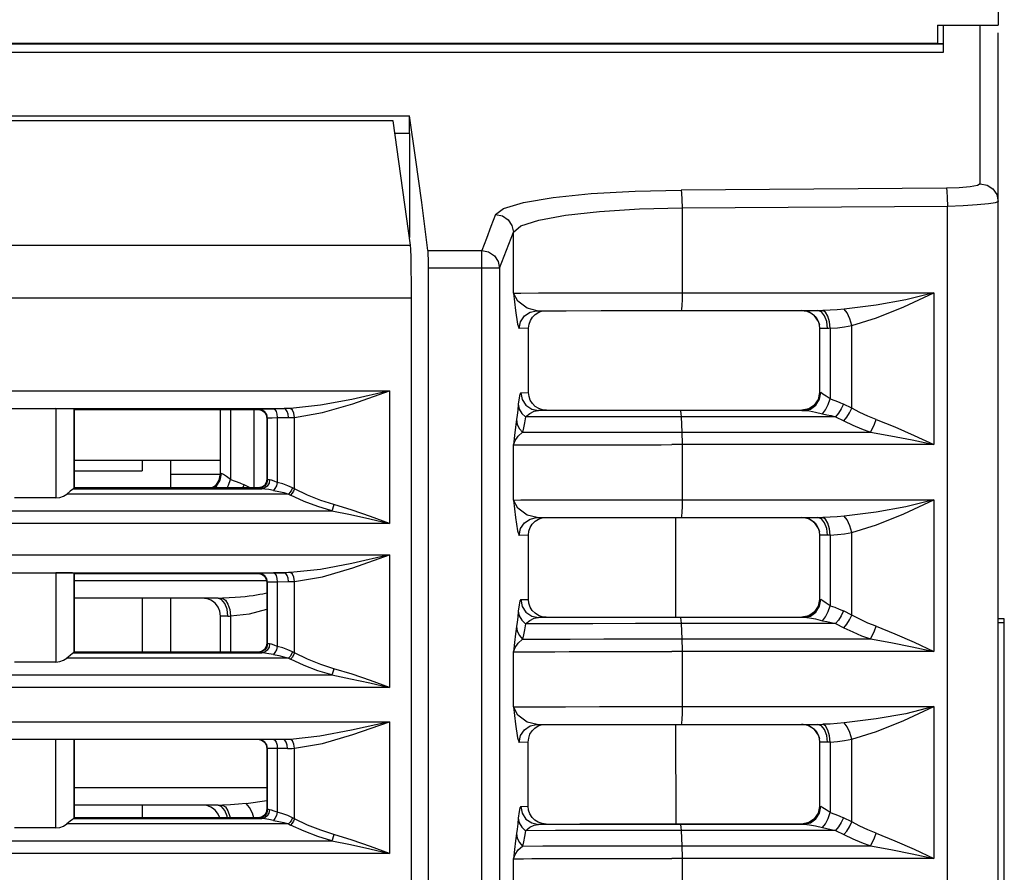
# Model space of a CAD drawing. Extents: x 0 to 420, y 0 to 297.
# Tile 12 of 34: x 224 to 233, y 69 to 77. Entities that reach past the tile are written whole.
import ezdxf

# ---------------------------------------------------------------- set-up
doc = ezdxf.new("R2010")
doc.units = 0
doc.header["$LTSCALE"] = 23.1
doc.layers.get('0').update_dxf_attribs({"linetype": 'CONTINUOUS'})

msp = doc.modelspace()

# ---------------------------------------------------------------- linework, layer by layer
at = {"color": 7, "linetype": 'CONTINUOUS'}
for p, q in [((233.1377, 84.3185), (233.1377, 77.2929)), ((232.5427, 77.2929), (233.1377, 77.2929)), ((232.5427, 77.2929), (232.5427, 77.1127)), ((232.6002, 77.2929), (232.5992, 77.1753)), ((232.9627, 75.7386), (232.9627, 77.2929)), ((233.1377, 35.9945), (233.1377, 77.2195)), ((208.4627, 77.1106), (232.5986, 77.1106)), ((232.5427, 77.1127), (208.5327, 77.1127)), ((232.5427, 77.1146), (232.5987, 77.1146)), ((232.5992, 77.1753), (232.598, 77.0273)), ((232.5983, 77.0273), (208.4627, 77.0273)), ((207.8646, 76.4059), (227.36, 76.4059)), ((227.2026, 76.3547), (223.3057, 76.3547)), ((227.373, 75.1368), (227.2026, 76.3547)), ((227.3627, 76.2316), (227.2198, 76.2316)), ((227.3627, 76.2316), (227.3627, 75.2103)), ((232.631, 75.6936), (230.0277, 75.676)), ((230.0369, 75.5021), (232.6403, 75.5197)), ((230.0369, 75.5021), (230.0369, 74.6681)), ((232.6402, 60.9134), (232.6403, 75.5197)), ((228.3809, 74.6647), (228.3809, 75.2622)), ((189.9024, 75.1368), (227.373, 75.1368)), ((227.5415, 75.0822), (228.0716, 75.0823)), ((228.0716, 74.9086), (228.0716, 75.0823)), ((228.1365, 74.9086), (227.5442, 74.9086)), ((227.5442, 74.9086), (227.5442, 65.3533)), ((228.0716, 65.3645), (228.0716, 74.9086)), ((228.2464, 74.9089), (228.2464, 65.2834)), ((227.381, 74.6148), (189.8944, 74.6148)), ((227.381, 65.1043), (227.381, 74.6148)), ((230.0369, 74.6681), (232.5087, 74.6683)), ((232.5087, 74.6683), (232.5087, 73.1784)), ((228.6068, 74.4918), (228.6135, 74.492)), ((230.0277, 74.4934), (231.3748, 74.4936)), ((231.2797, 74.4808), (231.2127, 74.4941)), ((231.3364, 74.4429), (231.2797, 74.4808)), ((231.3744, 74.3861), (231.3364, 74.4429)), ((231.3428, 74.4362), (231.3606, 74.4127)), ((231.3606, 74.4127), (231.3728, 74.3899)), ((231.4033, 74.4804), (231.3659, 74.4936)), ((231.4445, 74.4778), (231.4187, 74.4943)), ((228.5306, 74.3205), (228.4388, 74.317)), ((228.53, 73.6905), (228.5306, 74.3205)), ((231.3728, 74.3899), (231.384, 74.3552)), ((231.384, 74.3552), (231.3744, 74.3861)), ((231.3877, 74.3191), (231.384, 74.3552)), ((231.3877, 73.6892), (231.3877, 74.3191)), ((231.4642, 74.3189), (231.4567, 74.3857)), ((231.4911, 74.3204), (231.4911, 73.6282)), ((231.7012, 73.5357), (231.7012, 74.347)), ((211.3925, 73.706), (227.1668, 73.706)), ((227.1668, 73.706), (227.1668, 72.4055)), ((228.4535, 73.6875), (228.53, 73.6905)), ((231.3877, 73.6892), (231.3986, 73.689)), ((231.7012, 73.5357), (231.6208, 73.5759)), ((212.3962, 73.5313), (226.1307, 73.5313)), ((223.8906, 73.5313), (226.134, 73.5313)), ((223.8906, 73.5313), (223.8916, 72.6555)), ((224.0665, 73.5286), (224.0665, 72.7463)), ((224.0665, 73.5286), (224.0727, 73.5232)), ((224.0727, 73.5232), (225.8752, 73.5232)), ((224.0727, 72.7532), (224.0727, 73.5232)), ((225.5077, 72.8961), (225.5077, 73.5261)), ((225.6044, 73.527), (225.6044, 72.837)), ((225.8382, 72.7532), (225.8382, 73.5313)), ((225.8752, 73.5232), (225.8795, 73.5269)), ((225.9627, 73.4357), (225.967, 73.4394)), ((225.967, 72.8359), (225.967, 73.4394)), ((226.134, 73.5313), (226.0254, 73.5305)), ((226.0642, 73.4432), (226.1729, 73.444)), ((226.0642, 73.4432), (226.0642, 72.808)), ((226.2342, 72.7448), (226.2342, 73.4462)), ((228.6283, 73.5125), (228.7056, 73.5155)), ((228.7056, 73.5155), (231.2127, 73.5157)), ((231.2344, 73.5139), (230.0186, 73.5138)), ((231.5427, 73.4521), (230.0264, 73.452)), ((230.0264, 73.452), (230.0342, 73.3019)), ((231.2802, 73.5293), (231.2127, 73.5157)), ((231.2127, 73.5142), (231.2797, 73.5275)), ((231.2127, 73.5142), (231.2127, 73.5157)), ((231.5427, 73.4521), (231.6232, 73.4119)), ((225.9627, 73.4357), (225.9627, 72.8407)), ((230.0342, 73.3019), (231.887, 73.3021)), ((228.3809, 72.6348), (228.3809, 73.1748)), ((228.4239, 73.1754), (228.4819, 73.1758)), ((228.4819, 73.1758), (228.5626, 73.1761)), ((228.5626, 73.1761), (228.6648, 73.1765)), ((228.6648, 73.1765), (228.7871, 73.1768)), ((228.7871, 73.1768), (228.9278, 73.1771)), ((228.9278, 73.1771), (229.0851, 73.1774)), ((229.0851, 73.1774), (229.3471, 73.1777)), ((229.3471, 73.1777), (229.5357, 73.1779)), ((232.5087, 73.1784), (229.9346, 73.1781)), ((230.0369, 73.1781), (230.0369, 72.6381)), ((224.0727, 73.0255), (225.5077, 73.0255)), ((224.7377, 73.0255), (224.7377, 72.9213)), ((225.0177, 73.0255), (225.0177, 72.7532)), ((224.0727, 72.9213), (224.7377, 72.9213)), ((225.0177, 72.8876), (225.5058, 72.8876)), ((225.5077, 72.8961), (225.5164, 72.896)), ((225.7261, 72.7532), (225.7402, 72.7829)), ((225.7994, 72.7532), (225.7402, 72.7829)), ((225.967, 72.8359), (225.9627, 72.8407)), ((226.1755, 72.6935), (223.9995, 72.6935)), ((224.0658, 72.746), (224.0665, 72.7463)), ((224.0658, 72.746), (225.9122, 72.746)), ((224.0665, 72.7463), (224.0727, 72.7532)), ((225.8752, 72.7532), (224.0727, 72.7532)), ((225.8795, 72.7484), (225.8752, 72.7532)), ((226.1755, 72.6935), (226.1954, 72.6834)), ((226.2342, 72.7448), (226.2143, 72.7548)), ((223.8916, 72.6555), (223.4838, 72.6555)), ((230.0369, 72.6381), (232.5087, 72.6383)), ((232.5087, 72.6383), (232.5087, 71.1484)), ((211.9629, 72.5282), (226.5979, 72.5282)), ((227.1668, 72.4055), (211.3925, 72.4055)), ((228.6068, 72.4618), (228.6135, 72.462)), ((229.9718, 72.4634), (229.9727, 71.4855)), ((230.0277, 72.4634), (231.3748, 72.4636)), ((231.2797, 72.4508), (231.2127, 72.4642)), ((231.3364, 72.4129), (231.2797, 72.4508)), ((231.3744, 72.3561), (231.3364, 72.4129)), ((231.3428, 72.4062), (231.3606, 72.3827)), ((231.3606, 72.3827), (231.3728, 72.3599)), ((231.4033, 72.4504), (231.3659, 72.4636)), ((231.4445, 72.4478), (231.4187, 72.4643)), ((228.5287, 72.2904), (228.4388, 72.287)), ((228.5281, 71.6604), (228.5287, 72.2904)), ((231.3728, 72.3599), (231.384, 72.3252)), ((231.384, 72.3252), (231.3744, 72.3561)), ((231.3877, 72.2892), (231.384, 72.3252)), ((231.3877, 71.6592), (231.3877, 72.2892)), ((231.4642, 72.2889), (231.4567, 72.3557)), ((231.4911, 72.2904), (231.4911, 71.5982)), ((231.7012, 71.5057), (231.7012, 72.317)), ((211.3925, 72.096), (227.1668, 72.096)), ((227.1668, 72.096), (227.1668, 70.7955)), ((212.3962, 71.9213), (226.1307, 71.9213)), ((223.8906, 71.9213), (226.134, 71.9213)), ((223.8906, 71.9213), (223.8916, 71.0455)), ((224.0665, 71.9186), (224.0665, 71.1363)), ((224.0665, 71.9186), (224.0727, 71.9132)), ((224.0727, 71.9132), (225.8752, 71.9132)), ((224.0727, 71.1432), (224.0727, 71.9132)), ((225.8752, 71.9132), (225.8795, 71.9169)), ((226.134, 71.9213), (226.0254, 71.9205)), ((224.0727, 71.8452), (225.9627, 71.8452)), ((225.9627, 71.8257), (225.967, 71.8294)), ((225.9627, 71.8257), (225.9627, 71.2307)), ((225.967, 71.2259), (225.967, 71.8294)), ((226.0642, 71.8332), (226.1729, 71.834)), ((226.0642, 71.8332), (226.0642, 71.198)), ((226.2342, 71.1348), (226.2342, 71.8362)), ((225.4849, 71.6705), (224.0727, 71.6705)), ((224.7377, 71.6705), (224.7377, 71.1432)), ((225.0177, 71.6705), (225.0177, 71.1432)), ((225.5163, 71.6573), (225.4772, 71.6705)), ((225.4848, 71.6705), (225.5004, 71.6707)), ((225.5004, 71.6707), (225.5262, 71.6711)), ((225.5497, 71.6194), (225.5163, 71.6573)), ((225.5262, 71.6711), (225.5545, 71.6535)), ((225.5721, 71.5626), (225.5497, 71.6194)), ((228.4535, 71.6575), (228.5281, 71.6604)), ((231.3877, 71.6592), (231.3986, 71.659)), ((225.5077, 71.4961), (225.5005, 71.5459)), ((225.5798, 71.4958), (225.5721, 71.5626)), ((225.5977, 71.5592), (225.6044, 71.497)), ((231.7012, 71.5057), (231.6208, 71.546)), ((225.5077, 71.1432), (225.5077, 71.4961)), ((225.6044, 71.497), (225.6044, 71.1432)), ((228.6283, 71.4825), (228.7037, 71.4854)), ((228.7037, 71.4854), (231.2127, 71.4857)), ((231.2344, 71.4839), (230.0186, 71.4838)), ((231.5427, 71.4221), (230.0264, 71.422)), ((230.0264, 71.422), (230.0342, 71.2719)), ((231.2802, 71.4992), (231.2127, 71.4857)), ((231.2127, 71.4842), (231.2797, 71.4975)), ((231.2127, 71.4842), (231.2127, 71.4857)), ((231.5427, 71.4221), (231.6232, 71.3819)), ((233.199, 71.4697), (233.1377, 71.4697)), ((233.199, 71.4282), (233.1377, 71.4282)), ((233.199, 64.9532), (233.199, 71.4697)), ((225.967, 71.2259), (225.9627, 71.2307)), ((230.0342, 71.2719), (231.887, 71.2721)), ((224.0658, 71.136), (224.0665, 71.1363)), ((224.0658, 71.136), (225.9122, 71.136)), ((224.0665, 71.1363), (224.0727, 71.1432)), ((225.8752, 71.1432), (224.0727, 71.1432)), ((225.8795, 71.1384), (225.8752, 71.1432)), ((226.2342, 71.1348), (226.2143, 71.1449)), ((228.3809, 70.6048), (228.3809, 71.1448)), ((228.4239, 71.1454), (228.4819, 71.1458)), ((228.4819, 71.1458), (228.5626, 71.1462)), ((228.5626, 71.1462), (228.6648, 71.1465)), ((228.6648, 71.1465), (228.7871, 71.1468)), ((228.7871, 71.1468), (228.9278, 71.1471)), ((228.9278, 71.1471), (229.0851, 71.1474)), ((229.0851, 71.1474), (229.3471, 71.1477)), ((229.3471, 71.1477), (229.5357, 71.1479)), ((232.5087, 71.1484), (229.9346, 71.1481)), ((230.0369, 71.1481), (230.0369, 70.6081)), ((223.8916, 71.0455), (223.4838, 71.0455)), ((226.1755, 71.0835), (223.9995, 71.0835)), ((226.1755, 71.0835), (226.1954, 71.0734)), ((211.9629, 70.9182), (226.5979, 70.9182)), ((227.1668, 70.7955), (211.3925, 70.7955)), ((230.0369, 70.6081), (232.5087, 70.6083)), ((232.5087, 70.6083), (232.5087, 69.1184)), ((211.3925, 70.4593), (227.1668, 70.4593)), ((227.1668, 70.4593), (227.1668, 69.168)), ((228.6068, 70.4318), (228.6135, 70.432)), ((229.9736, 70.4334), (229.9745, 69.4555)), ((230.0277, 70.4334), (231.3748, 70.4336)), ((231.2797, 70.4208), (231.2127, 70.4342)), ((231.3364, 70.3829), (231.2797, 70.4208)), ((231.3744, 70.3261), (231.3364, 70.3829)), ((231.3428, 70.3762), (231.3606, 70.3527)), ((231.3606, 70.3527), (231.3728, 70.3299)), ((231.4033, 70.4204), (231.3659, 70.4336)), ((231.4445, 70.4179), (231.4187, 70.4343)), ((226.1258, 70.2846), (212.3986, 70.2846)), ((223.8916, 69.418), (223.8916, 70.2846)), ((224.0665, 70.285), (224.0665, 69.5088)), ((224.0727, 69.5157), (224.0727, 70.2857)), ((226.1396, 70.278), (226.1249, 70.2846)), ((228.5268, 70.2604), (228.4388, 70.257)), ((228.5263, 69.6303), (228.5268, 70.2604)), ((231.3728, 70.3299), (231.384, 70.2952)), ((231.384, 70.2952), (231.3744, 70.3261)), ((231.3877, 70.2592), (231.384, 70.2952)), ((231.3877, 69.6292), (231.3877, 70.2592)), ((231.4642, 70.2589), (231.4567, 70.3257)), ((231.4911, 70.2604), (231.4911, 69.5682)), ((231.7012, 69.4757), (231.7012, 70.287)), ((225.967, 70.1977), (225.9627, 70.1982)), ((225.9627, 70.1982), (225.9627, 69.6032)), ((225.967, 69.5984), (225.967, 70.1977)), ((226.0642, 70.1974), (226.0642, 69.5705)), ((226.2342, 69.5073), (226.2342, 70.1996)), ((224.0727, 69.8152), (225.9627, 69.8152)), ((225.7599, 69.6565), (225.9627, 69.6857)), ((225.4849, 69.6405), (224.0727, 69.6405)), ((224.7377, 69.6405), (224.7377, 69.5157)), ((225.5163, 69.6273), (225.4772, 69.6405)), ((225.4848, 69.6405), (225.5004, 69.6407)), ((225.5004, 69.6407), (225.5262, 69.6411)), ((225.6057, 69.6439), (225.5262, 69.6411)), ((225.5262, 69.6411), (225.5545, 69.6235)), ((225.967, 69.5984), (225.9627, 69.6032)), ((228.4535, 69.6275), (228.5263, 69.6303)), ((231.3877, 69.6292), (231.3986, 69.629)), ((224.0658, 69.5086), (224.0665, 69.5088)), ((224.0658, 69.5086), (225.9122, 69.5086)), ((224.0665, 69.5088), (224.0727, 69.5157)), ((225.8752, 69.5157), (224.0727, 69.5157)), ((225.574, 69.5157), (225.5721, 69.5326)), ((225.5977, 69.5291), (225.5992, 69.5157)), ((225.8795, 69.5109), (225.8752, 69.5157)), ((226.2342, 69.5073), (226.2143, 69.5174)), ((231.7012, 69.4757), (231.6208, 69.516)), ((223.8916, 69.418), (223.4838, 69.418)), ((226.1755, 69.456), (223.9995, 69.456)), ((226.1755, 69.456), (226.1954, 69.4459)), ((228.6283, 69.4525), (228.7018, 69.4553)), ((228.7018, 69.4553), (231.2127, 69.4556)), ((231.2344, 69.4539), (230.0186, 69.4538)), ((231.5427, 69.3921), (230.0264, 69.392)), ((230.0264, 69.392), (230.0342, 69.2419)), ((231.2802, 69.4691), (231.2127, 69.4556)), ((231.2127, 69.4542), (231.2797, 69.4675)), ((231.2127, 69.4542), (231.2127, 69.4556)), ((231.5427, 69.3921), (231.6232, 69.3519)), ((211.9629, 69.2907), (226.5979, 69.2907)), ((230.0342, 69.2419), (231.887, 69.2421)), ((227.1668, 69.168), (211.3925, 69.168)), ((228.3809, 68.5748), (228.3809, 69.1148)), ((228.4239, 69.1154), (228.4819, 69.1158)), ((228.4819, 69.1158), (228.5626, 69.1162)), ((228.5626, 69.1162), (228.6648, 69.1165)), ((228.6648, 69.1165), (228.7871, 69.1168)), ((228.7871, 69.1168), (228.9278, 69.1171)), ((228.9278, 69.1171), (229.0851, 69.1174)), ((229.0851, 69.1174), (229.3471, 69.1177)), ((229.3471, 69.1177), (229.5357, 69.1179)), ((232.5087, 69.1184), (229.9346, 69.1181)), ((230.0369, 69.1181), (230.0369, 68.5781))]:
    msp.add_line(p, q, dxfattribs=at)
for points in [[(227.3627, 76.2316), (227.3623, 76.3137), (227.3614, 76.3763), (227.36, 76.4059)], [(227.5415, 75.0822), (227.4811, 75.5549), (227.4206, 75.9961), (227.36, 76.4059)], [(228.2061, 75.4357), (228.2851, 75.4965), (228.4789, 75.5543), (228.7704, 75.6033), (229.1435, 75.6411), (229.577, 75.6659), (230.0277, 75.676)], [(230.0277, 75.6761), (230.0319, 75.6463), (230.0353, 75.5831), (230.0369, 75.5021)], [(232.9627, 75.7386), (232.9374, 75.7221), (232.8643, 75.7076), (232.7554, 75.6976), (232.631, 75.6936)], [(232.631, 75.6936), (232.6353, 75.6638), (232.6386, 75.6006), (232.6403, 75.5197)], [(232.9627, 75.7386), (233.0299, 75.7253), (233.0867, 75.6875), (233.1245, 75.6312), (233.1377, 75.565)], [(232.6403, 75.5197), (232.7957, 75.5255), (232.9342, 75.5334), (233.0435, 75.5428), (233.1135, 75.5535), (233.1377, 75.565)], [(228.3809, 75.2622), (228.455, 75.3245), (228.6318, 75.3818), (228.8938, 75.4297), (229.2273, 75.4667), (229.6198, 75.4916), (230.0369, 75.5021)], [(228.2061, 75.4357), (228.1613, 75.3198), (228.1164, 75.202), (228.0716, 75.0823)], [(228.2061, 75.4357), (228.2727, 75.4221), (228.3293, 75.3844), (228.3672, 75.3283), (228.3809, 75.2622)], [(228.2464, 74.9089), (228.2912, 75.0286), (228.336, 75.1464), (228.3809, 75.2622)], [(227.381, 74.6148), (227.3806, 74.7652), (227.3795, 74.9026), (227.3778, 75.016), (227.3755, 75.0963), (227.373, 75.1368)], [(227.5415, 75.0822), (227.5429, 75.0515), (227.5438, 74.9893), (227.5442, 74.9086)], [(228.0716, 75.0823), (228.1382, 75.0687), (228.1948, 75.031), (228.2327, 74.975), (228.2464, 74.9089)], [(228.2464, 74.9089), (228.2306, 74.9088), (228.1921, 74.9087), (228.1365, 74.9086)], [(228.3809, 74.6647), (228.4549, 74.6656), (228.6284, 74.6664), (228.891, 74.6671), (229.2271, 74.6676), (229.6168, 74.6679), (230.0369, 74.6681)], [(228.6135, 74.492), (228.5153, 74.5165), (228.4243, 74.5852), (228.3809, 74.6647)], [(228.3809, 74.6647), (228.4006, 74.4947), (228.4212, 74.3611), (228.4388, 74.317)], [(230.0369, 74.6681), (230.0362, 74.6011), (230.0342, 74.5444), (230.0312, 74.5066), (230.0277, 74.4934)], [(232.5087, 74.6683), (232.2331, 74.5983), (231.9403, 74.5467), (231.626, 74.5076)], [(231.7012, 74.347), (231.9436, 74.423), (232.2137, 74.5305), (232.5087, 74.6683)], [(231.626, 74.5076), (231.5574, 74.5013), (231.4884, 74.4969), (231.4187, 74.4943)], [(231.7012, 74.347), (231.6833, 74.4132), (231.6564, 74.4708), (231.626, 74.5076)], [(228.4388, 74.317), (228.4521, 74.3839), (228.49, 74.4407), (228.5467, 74.4786), (228.6068, 74.4918)], [(228.5306, 74.3205), (228.535, 74.3593), (228.5478, 74.3959), (228.5685, 74.429), (228.5962, 74.4568), (228.6297, 74.4779), (228.667, 74.4911)], [(228.6135, 74.492), (228.8994, 74.4925), (229.241, 74.493), (229.6229, 74.4933), (230.0277, 74.4934)], [(231.2266, 74.4936), (231.2357, 74.4926), (231.2464, 74.4909), (231.2606, 74.4875), (231.2742, 74.483), (231.294, 74.4741), (231.3108, 74.4641), (231.3263, 74.4523), (231.3428, 74.4362)], [(231.3748, 74.4936), (231.3838, 74.4937), (231.4015, 74.4939), (231.4187, 74.4943)], [(231.4567, 74.3857), (231.4353, 74.4425), (231.4033, 74.4804)], [(231.4911, 74.3204), (231.4849, 74.3819), (231.4684, 74.4383), (231.4445, 74.4778)], [(231.4642, 74.3189), (231.4234, 74.3189), (231.3971, 74.319), (231.3877, 74.3191)], [(231.4911, 74.3204), (231.4825, 74.3196), (231.4735, 74.3192), (231.4642, 74.3189)], [(231.4911, 74.3204), (231.5619, 74.3255), (231.6318, 74.3343), (231.7012, 74.347)], [(227.1668, 73.706), (226.7958, 73.6227), (226.487, 73.5645), (226.1954, 73.5328)], [(226.2342, 73.4462), (226.5072, 73.492), (226.8052, 73.5792), (227.1668, 73.706)], [(228.4535, 73.6875), (228.4458, 73.6751), (228.4376, 73.6378), (228.4293, 73.5738)], [(228.4535, 73.6875), (228.4667, 73.6209), (228.5044, 73.5641), (228.5611, 73.526), (228.6283, 73.5125)], [(228.7056, 73.5155), (228.6663, 73.5199), (228.6294, 73.5328), (228.5962, 73.5535), (228.5684, 73.5812), (228.5474, 73.6144), (228.5344, 73.6514), (228.53, 73.6905)], [(231.2344, 73.5139), (231.2957, 73.5266), (231.3505, 73.5653), (231.3867, 73.6237), (231.3986, 73.689)], [(231.2797, 73.5275), (231.3364, 73.5654), (231.3744, 73.6222), (231.3877, 73.6892)], [(231.3877, 73.6908), (231.3741, 73.6232), (231.3364, 73.567), (231.2802, 73.5293)], [(231.4911, 73.6282), (231.4502, 73.6539), (231.4187, 73.6749), (231.3986, 73.689)], [(228.4293, 73.5738), (228.4232, 73.517), (228.4171, 73.4668), (228.4111, 73.4234)], [(228.4293, 73.5738), (228.439, 73.5273), (228.4638, 73.4845), (228.5009, 73.4502)], [(231.4146, 73.4806), (231.4442, 73.5186), (231.4711, 73.5706), (231.4911, 73.6282)], [(231.4911, 73.6282), (231.5361, 73.6126), (231.5793, 73.5952), (231.6208, 73.5759)], [(231.6208, 73.5759), (231.5983, 73.5294), (231.5715, 73.4869), (231.5427, 73.4521)], [(231.6232, 73.4119), (231.6519, 73.4466), (231.6787, 73.4891), (231.7012, 73.5357)], [(231.9411, 73.426), (231.8609, 73.4578), (231.7808, 73.4944), (231.7012, 73.5357)], [(224.0665, 73.5286), (224.053, 73.5296), (224.0149, 73.5305), (223.9579, 73.5311), (223.8906, 73.5313)], [(225.8752, 73.5232), (225.909, 73.5164), (225.9371, 73.4975), (225.9559, 73.4694), (225.9627, 73.4357)], [(225.8795, 73.5269), (225.8984, 73.5284), (225.9493, 73.5296), (226.0254, 73.5305)], [(225.967, 73.4394), (225.9603, 73.4729), (225.9413, 73.5013), (225.9129, 73.5203), (225.8795, 73.5269)], [(225.967, 73.4394), (225.9795, 73.4409), (226.0134, 73.4422), (226.0642, 73.4432)], [(226.0254, 73.5305), (226.0403, 73.5233), (226.053, 73.5036), (226.0612, 73.4757), (226.0642, 73.4432)], [(226.1954, 73.5328), (226.175, 73.5321), (226.1546, 73.5316), (226.1307, 73.5313)], [(226.1729, 73.444), (226.1698, 73.4766), (226.1617, 73.5044), (226.1492, 73.5239), (226.134, 73.5313)], [(226.1729, 73.444), (226.1933, 73.4443), (226.2138, 73.4451), (226.2342, 73.4462)], [(226.2342, 73.4462), (226.2278, 73.4862), (226.214, 73.5176), (226.1954, 73.5328)], [(228.5009, 73.4502), (228.4909, 73.3925), (228.4813, 73.3424), (228.472, 73.2997)], [(228.5009, 73.4502), (228.5438, 73.4842), (228.5862, 73.5052), (228.6283, 73.5125)], [(230.0264, 73.452), (229.5781, 73.4518), (229.1598, 73.4515), (228.7941, 73.4509), (228.5009, 73.4502)], [(230.0186, 73.5138), (229.5076, 73.5136), (229.0345, 73.5132), (228.6283, 73.5125)], [(230.0186, 73.5138), (230.0214, 73.5065), (230.0241, 73.4854), (230.0264, 73.452)], [(231.2127, 73.5142), (231.2151, 73.5141), (231.2224, 73.514), (231.2344, 73.5139)], [(231.2344, 73.5139), (231.2861, 73.5092), (231.3466, 73.4975), (231.4146, 73.4806)], [(231.4146, 73.4806), (231.4583, 73.4723), (231.501, 73.4628), (231.5427, 73.4521)], [(228.4111, 73.4234), (228.4012, 73.3508), (228.3911, 73.2673), (228.3809, 73.1748)], [(228.4111, 73.4234), (228.4186, 73.3775), (228.4396, 73.3349), (228.472, 73.2997)], [(231.6232, 73.4119), (231.711, 73.3704), (231.799, 73.3339), (231.887, 73.3021)], [(231.887, 73.3021), (231.9065, 73.3375), (231.9251, 73.3801), (231.9411, 73.426)], [(231.9411, 73.426), (232.1248, 73.3521), (232.3136, 73.2695), (232.5087, 73.1784)], [(228.3809, 73.1748), (228.3983, 73.2183), (228.4294, 73.2614), (228.472, 73.2997)], [(228.472, 73.2997), (228.6695, 73.3004), (228.9392, 73.301), (229.2677, 73.3015), (229.6388, 73.3018), (230.0342, 73.3019)], [(230.0342, 73.3019), (230.0356, 73.2656), (230.0366, 73.2234), (230.0369, 73.1781)], [(231.887, 73.3021), (232.0866, 73.2658), (232.2938, 73.2238), (232.5087, 73.1784)], [(228.3809, 73.1748), (228.3892, 73.175), (228.4036, 73.1752), (228.4239, 73.1754)], [(229.5357, 73.1779), (229.833, 73.178), (229.9346, 73.1781)], [(225.5077, 72.8973), (225.4942, 72.8298), (225.4564, 72.7735), (225.4261, 72.7532)], [(225.4278, 72.7532), (225.4564, 72.7723), (225.4944, 72.8291), (225.5077, 72.8961)], [(225.4403, 72.7532), (225.4676, 72.7722), (225.5043, 72.8306), (225.5164, 72.896)], [(225.6044, 72.837), (225.5654, 72.8658), (225.5357, 72.8868), (225.5164, 72.896)], [(225.5712, 72.7532), (225.5847, 72.779), (225.6044, 72.837)], [(225.6044, 72.837), (225.6515, 72.821), (225.6968, 72.8029), (225.7402, 72.7829)], [(225.9627, 72.8407), (225.9559, 72.8069), (225.9371, 72.7788), (225.909, 72.7599), (225.8752, 72.7532)], [(225.967, 72.8359), (225.9603, 72.8024), (225.9413, 72.7741), (225.9129, 72.7551), (225.8795, 72.7484)], [(225.9888, 72.8336), (225.9828, 72.8003), (225.9661, 72.772), (225.9414, 72.753), (225.9122, 72.746)], [(225.9888, 72.8336), (225.9771, 72.8343), (225.9698, 72.8351), (225.967, 72.8359)], [(226.0642, 72.808), (226.0334, 72.8199), (226.0084, 72.8293), (225.9888, 72.8336)], [(226.0642, 72.808), (226.0552, 72.7755), (226.0415, 72.7477), (226.0254, 72.7289)], [(226.2143, 72.7548), (226.1682, 72.7756), (226.1182, 72.7933), (226.0642, 72.808)], [(223.8916, 72.6555), (223.9312, 72.6598), (223.9671, 72.6726), (223.9995, 72.6935)], [(224.0658, 72.746), (224.0558, 72.7394), (224.0328, 72.7207), (223.9995, 72.6935)], [(225.9122, 72.746), (225.8947, 72.7468), (225.8837, 72.7476), (225.8795, 72.7484)], [(226.0254, 72.7289), (225.9814, 72.7365), (225.9431, 72.7429), (225.9122, 72.746)], [(226.0254, 72.7289), (226.0785, 72.7193), (226.1285, 72.7075), (226.1755, 72.6935)], [(226.2143, 72.7548), (226.2034, 72.7319), (226.19, 72.7108), (226.1755, 72.6935)], [(226.2342, 72.7448), (226.2233, 72.7218), (226.21, 72.7007), (226.1954, 72.6834)], [(226.5979, 72.5282), (226.4622, 72.5703), (226.328, 72.6219), (226.1954, 72.6834)], [(226.6206, 72.5896), (226.4911, 72.6314), (226.3621, 72.6831), (226.2342, 72.7448)], [(226.6206, 72.5896), (226.614, 72.5671), (226.6063, 72.5462), (226.5979, 72.5282)], [(227.1668, 72.4055), (226.9779, 72.4731), (226.7975, 72.5349), (226.6206, 72.5896)], [(228.3809, 72.6348), (228.4549, 72.6356), (228.6284, 72.6364), (228.891, 72.6371), (229.2271, 72.6376), (229.6168, 72.6379), (230.0369, 72.6381)], [(228.6135, 72.462), (228.5153, 72.4865), (228.4243, 72.5552), (228.3809, 72.6348)], [(228.3809, 72.6348), (228.4006, 72.4647), (228.4212, 72.3311), (228.4388, 72.287)], [(230.0369, 72.6381), (230.0362, 72.5711), (230.0342, 72.5144), (230.0312, 72.4766), (230.0277, 72.4634)], [(232.5087, 72.6383), (232.2331, 72.5683), (231.9403, 72.5167), (231.626, 72.4776)], [(231.7012, 72.317), (231.9436, 72.393), (232.2137, 72.5006), (232.5087, 72.6383)], [(226.5979, 72.5282), (226.7835, 72.4914), (226.9713, 72.4503), (227.1668, 72.4055)], [(231.626, 72.4776), (231.5574, 72.4713), (231.4884, 72.4669), (231.4187, 72.4643)], [(231.7012, 72.317), (231.6833, 72.3832), (231.6564, 72.4408), (231.626, 72.4776)], [(228.4388, 72.287), (228.4521, 72.3539), (228.49, 72.4107), (228.5467, 72.4486), (228.6068, 72.4618)], [(228.5287, 72.2904), (228.5331, 72.3292), (228.5459, 72.3659), (228.5666, 72.3989), (228.5944, 72.4267), (228.6278, 72.4478), (228.6652, 72.461)], [(228.6135, 72.462), (228.8994, 72.4625), (229.241, 72.463), (229.6229, 72.4633), (230.0277, 72.4634)], [(231.2266, 72.4636), (231.2357, 72.4626), (231.2464, 72.4609), (231.2606, 72.4575), (231.2742, 72.453), (231.294, 72.4441), (231.3108, 72.4341), (231.3263, 72.4223), (231.3428, 72.4062)], [(231.3748, 72.4636), (231.3838, 72.4637), (231.4015, 72.4639), (231.4187, 72.4643)], [(231.4567, 72.3557), (231.4353, 72.4125), (231.4033, 72.4504)], [(231.4911, 72.2904), (231.4849, 72.3519), (231.4684, 72.4083), (231.4445, 72.4478)], [(231.4642, 72.2889), (231.4234, 72.2889), (231.3971, 72.289), (231.3877, 72.2892)], [(231.4911, 72.2904), (231.4825, 72.2896), (231.4735, 72.2892), (231.4642, 72.2889)], [(231.4911, 72.2904), (231.5619, 72.2955), (231.6318, 72.3043), (231.7012, 72.317)], [(227.1668, 72.096), (226.7958, 72.0127), (226.487, 71.9545), (226.1954, 71.9228)], [(226.2342, 71.8362), (226.5072, 71.882), (226.8052, 71.9692), (227.1668, 72.096)], [(224.0665, 71.9186), (224.053, 71.9196), (224.0149, 71.9205), (223.9579, 71.9211), (223.8906, 71.9213)], [(225.8752, 71.9132), (225.909, 71.9064), (225.9371, 71.8875), (225.9559, 71.8594), (225.9627, 71.8257)], [(225.8795, 71.9169), (225.8984, 71.9184), (225.9493, 71.9196), (226.0254, 71.9205)], [(225.967, 71.8294), (225.9603, 71.8629), (225.9413, 71.8913), (225.9129, 71.9103), (225.8795, 71.9169)], [(226.0254, 71.9205), (226.0403, 71.9133), (226.053, 71.8936), (226.0612, 71.8657), (226.0642, 71.8332)], [(226.1954, 71.9228), (226.175, 71.9221), (226.1546, 71.9216), (226.1307, 71.9213)], [(226.1729, 71.834), (226.1698, 71.8666), (226.1617, 71.8944), (226.1492, 71.9139), (226.134, 71.9213)], [(226.2342, 71.8362), (226.2278, 71.8763), (226.214, 71.9076), (226.1954, 71.9228)], [(225.967, 71.8294), (225.9795, 71.8309), (226.0134, 71.8322), (226.0642, 71.8332)], [(226.1729, 71.834), (226.1933, 71.8343), (226.2138, 71.8351), (226.2342, 71.8362)], [(225.9211, 71.7122), (225.8925, 71.7067), (225.8612, 71.701), (225.8268, 71.6954), (225.789, 71.6902), (225.7476, 71.6853), (225.7018, 71.6809), (225.6504, 71.677)], [(225.9627, 71.7219), (225.9494, 71.7181), (225.9211, 71.7122)], [(225.4108, 71.6527), (225.3903, 71.6613), (225.3717, 71.6667), (225.353, 71.6699), (225.3453, 71.6705)], [(225.454, 71.6222), (225.4282, 71.6427), (225.4108, 71.6527)], [(225.5005, 71.5459), (225.4849, 71.5825), (225.4684, 71.6066), (225.454, 71.6222)], [(225.6504, 71.677), (225.5922, 71.6736), (225.5262, 71.6711)], [(225.5545, 71.6535), (225.5797, 71.6136), (225.5977, 71.5592)], [(228.4535, 71.6575), (228.4458, 71.6451), (228.4376, 71.6078), (228.4293, 71.5438)], [(228.4535, 71.6575), (228.4667, 71.5909), (228.5044, 71.5341), (228.5611, 71.496), (228.6283, 71.4825)], [(228.7037, 71.4854), (228.6645, 71.4898), (228.6275, 71.5027), (228.5943, 71.5235), (228.5665, 71.5511), (228.5455, 71.5843), (228.5325, 71.6213), (228.5281, 71.6604)], [(231.2344, 71.4839), (231.2957, 71.4966), (231.3505, 71.5353), (231.3867, 71.5937), (231.3986, 71.659)], [(231.2797, 71.4975), (231.3364, 71.5354), (231.3744, 71.5922), (231.3877, 71.6592)], [(231.3877, 71.6607), (231.3741, 71.5932), (231.3364, 71.5369), (231.2802, 71.4992)], [(231.4911, 71.5982), (231.4502, 71.6239), (231.4187, 71.6449), (231.3986, 71.659)], [(225.6044, 71.497), (225.7922, 71.5197), (225.9602, 71.5633), (225.9627, 71.5646)], [(228.4293, 71.5438), (228.4232, 71.487), (228.4171, 71.4368), (228.4111, 71.3934)], [(228.4293, 71.5438), (228.439, 71.4973), (228.4638, 71.4545), (228.5009, 71.4202)], [(231.4146, 71.4506), (231.4442, 71.4886), (231.4711, 71.5406), (231.4911, 71.5982)], [(231.4911, 71.5982), (231.5361, 71.5826), (231.5793, 71.5652), (231.6208, 71.546)], [(231.6208, 71.546), (231.5983, 71.4994), (231.5715, 71.4569), (231.5427, 71.4221)], [(231.6232, 71.3819), (231.6519, 71.4166), (231.6787, 71.4591), (231.7012, 71.5057)], [(231.9411, 71.396), (231.8609, 71.4278), (231.7808, 71.4644), (231.7012, 71.5057)], [(225.5798, 71.4958), (225.5411, 71.4959), (225.5163, 71.496), (225.5077, 71.4961)], [(225.5798, 71.4958), (225.5871, 71.4963), (225.5953, 71.4966), (225.6044, 71.497)], [(228.5009, 71.4202), (228.4909, 71.3625), (228.4813, 71.3124), (228.472, 71.2697)], [(228.5009, 71.4202), (228.5438, 71.4542), (228.5862, 71.4752), (228.6283, 71.4825)], [(230.0264, 71.422), (229.5781, 71.4218), (229.1598, 71.4215), (228.7941, 71.4209), (228.5009, 71.4202)], [(230.0186, 71.4838), (229.5076, 71.4836), (229.0345, 71.4832), (228.6283, 71.4825)], [(230.0186, 71.4838), (230.0214, 71.4765), (230.0241, 71.4554), (230.0264, 71.422)], [(231.2127, 71.4842), (231.2151, 71.4841), (231.2224, 71.484), (231.2344, 71.4839)], [(231.2344, 71.4839), (231.2861, 71.4792), (231.3466, 71.4675), (231.4146, 71.4506)], [(231.4146, 71.4506), (231.4583, 71.4423), (231.501, 71.4328), (231.5427, 71.4221)], [(228.4111, 71.3934), (228.4012, 71.3208), (228.3911, 71.2373), (228.3809, 71.1448)], [(228.4111, 71.3934), (228.4186, 71.3475), (228.4396, 71.3049), (228.472, 71.2697)], [(231.6232, 71.3819), (231.711, 71.3404), (231.799, 71.3039), (231.887, 71.2721)], [(231.887, 71.2721), (231.9065, 71.3075), (231.9251, 71.3501), (231.9411, 71.396)], [(231.9411, 71.396), (232.1248, 71.3221), (232.3136, 71.2395), (232.5087, 71.1484)], [(225.9627, 71.2307), (225.9559, 71.1969), (225.9371, 71.1688), (225.909, 71.1499), (225.8752, 71.1432)], [(225.967, 71.2259), (225.9603, 71.1924), (225.9413, 71.1641), (225.9129, 71.1451), (225.8795, 71.1384)], [(225.9888, 71.2236), (225.9828, 71.1903), (225.9661, 71.162), (225.9414, 71.143), (225.9122, 71.1361)], [(225.9888, 71.2236), (225.9771, 71.2243), (225.9698, 71.2251), (225.967, 71.2259)], [(226.0642, 71.198), (226.0334, 71.2099), (226.0084, 71.2193), (225.9888, 71.2236)], [(228.3809, 71.1448), (228.3983, 71.1883), (228.4294, 71.2314), (228.472, 71.2697)], [(228.472, 71.2697), (228.6695, 71.2704), (228.9392, 71.271), (229.2677, 71.2715), (229.6388, 71.2718), (230.0342, 71.2719)], [(230.0342, 71.2719), (230.0356, 71.2356), (230.0366, 71.1934), (230.0369, 71.1481)], [(231.887, 71.2721), (232.0866, 71.2358), (232.2938, 71.1938), (232.5087, 71.1484)], [(224.0658, 71.136), (224.0558, 71.1294), (224.0328, 71.1107), (223.9995, 71.0835)], [(225.9122, 71.136), (225.8947, 71.1368), (225.8837, 71.1376), (225.8795, 71.1384)], [(226.0254, 71.1189), (225.9814, 71.1265), (225.9431, 71.1329), (225.9122, 71.136)], [(226.0642, 71.198), (226.0552, 71.1655), (226.0415, 71.1377), (226.0254, 71.1189)], [(226.0254, 71.1189), (226.0785, 71.1093), (226.1285, 71.0975), (226.1755, 71.0835)], [(226.2143, 71.1449), (226.1682, 71.1656), (226.1182, 71.1833), (226.0642, 71.198)], [(226.2143, 71.1449), (226.2034, 71.1219), (226.19, 71.1008), (226.1755, 71.0835)], [(226.2342, 71.1348), (226.2233, 71.1118), (226.21, 71.0908), (226.1954, 71.0734)], [(226.6206, 70.9796), (226.4911, 71.0214), (226.3621, 71.0731), (226.2342, 71.1348)], [(228.3809, 71.1448), (228.3892, 71.145), (228.4036, 71.1452), (228.4239, 71.1454)], [(229.5357, 71.1479), (229.833, 71.148), (229.9346, 71.1481)], [(223.8916, 71.0455), (223.9312, 71.0498), (223.9671, 71.0626), (223.9995, 71.0835)], [(226.5979, 70.9182), (226.4622, 70.9603), (226.328, 71.0119), (226.1954, 71.0734)], [(226.6206, 70.9796), (226.614, 70.9571), (226.6063, 70.9362), (226.5979, 70.9182)], [(227.1668, 70.7955), (226.9779, 70.8631), (226.7975, 70.9249), (226.6206, 70.9796)], [(226.5979, 70.9182), (226.7835, 70.8815), (226.9713, 70.8403), (227.1668, 70.7955)], [(228.3809, 70.6048), (228.4549, 70.6056), (228.6284, 70.6064), (228.891, 70.6071), (229.2271, 70.6076), (229.6168, 70.6079), (230.0369, 70.6081)], [(228.6135, 70.432), (228.5153, 70.4565), (228.4243, 70.5252), (228.3809, 70.6048)], [(228.3809, 70.6048), (228.4006, 70.4347), (228.4212, 70.3011), (228.4388, 70.257)], [(230.0369, 70.6081), (230.0362, 70.5411), (230.0342, 70.4844), (230.0312, 70.4466), (230.0277, 70.4334)], [(232.5087, 70.6083), (232.2331, 70.5383), (231.9403, 70.4867), (231.626, 70.4476)], [(231.7012, 70.287), (231.9436, 70.363), (232.2137, 70.4706), (232.5087, 70.6083)], [(227.1668, 70.4593), (226.7928, 70.3753), (226.4825, 70.3171), (226.1954, 70.2861)], [(226.2342, 70.1996), (226.5071, 70.2453), (226.8058, 70.3327), (227.1668, 70.4593)], [(231.626, 70.4476), (231.5574, 70.4413), (231.4884, 70.4369), (231.4187, 70.4343)], [(231.7012, 70.287), (231.6833, 70.3532), (231.6564, 70.4108), (231.626, 70.4476)], [(228.4388, 70.257), (228.4521, 70.3239), (228.49, 70.3807), (228.5467, 70.4186), (228.6068, 70.4318)], [(228.5268, 70.2604), (228.5313, 70.2992), (228.5441, 70.3358), (228.5648, 70.3688), (228.5925, 70.3967), (228.6259, 70.4178), (228.6633, 70.4309)], [(228.6135, 70.432), (228.8994, 70.4325), (229.241, 70.433), (229.6229, 70.4333), (230.0277, 70.4334)], [(231.2266, 70.4336), (231.2357, 70.4326), (231.2464, 70.4309), (231.2606, 70.4275), (231.2742, 70.423), (231.294, 70.4141), (231.3108, 70.4041), (231.3263, 70.3923), (231.3428, 70.3762)], [(231.3748, 70.4336), (231.3838, 70.4337), (231.4015, 70.4339), (231.4187, 70.4343)], [(231.4567, 70.3257), (231.4353, 70.3825), (231.4033, 70.4204)], [(231.4911, 70.2604), (231.4849, 70.3219), (231.4684, 70.3783), (231.4445, 70.4179)], [(225.8855, 70.285), (225.9089, 70.2789), (225.9371, 70.26), (225.9559, 70.2319), (225.9627, 70.1982)], [(225.967, 70.1977), (225.9603, 70.2312), (225.9413, 70.2596), (225.913, 70.2785), (225.8895, 70.2846)], [(226.0255, 70.2847), (226.0402, 70.2781), (226.0528, 70.2592), (226.0613, 70.2308), (226.0642, 70.1974)], [(226.1954, 70.2861), (226.172, 70.2853), (226.1484, 70.2848), (226.1258, 70.2846)], [(226.1636, 70.1973), (226.1607, 70.2308), (226.1522, 70.2591), (226.1396, 70.278)], [(226.2342, 70.1996), (226.2278, 70.2396), (226.214, 70.2709), (226.1954, 70.2861)], [(231.4642, 70.2589), (231.4234, 70.2589), (231.3971, 70.259), (231.3877, 70.2592)], [(231.4911, 70.2604), (231.4825, 70.2596), (231.4735, 70.2592), (231.4642, 70.2589)], [(231.4911, 70.2604), (231.5619, 70.2655), (231.6318, 70.2743), (231.7012, 70.287)], [(226.1636, 70.1973), (226.0134, 70.1975), (225.9795, 70.1976), (225.967, 70.1977)], [(226.1636, 70.1973), (226.1872, 70.1975), (226.2107, 70.1983), (226.2342, 70.1996)], [(225.4108, 69.6227), (225.3903, 69.6313), (225.3717, 69.6367), (225.353, 69.6399), (225.3453, 69.6405)], [(225.454, 69.5922), (225.4282, 69.6128), (225.4108, 69.6227)], [(225.5005, 69.5159), (225.4849, 69.5525), (225.4684, 69.5766), (225.454, 69.5922)], [(225.5721, 69.5326), (225.5497, 69.5894), (225.5163, 69.6273)], [(225.5545, 69.6235), (225.5797, 69.5836), (225.5977, 69.5291)], [(225.7599, 69.6565), (225.6836, 69.649), (225.6057, 69.6439)], [(225.8331, 69.5157), (225.8197, 69.563), (225.7918, 69.6195), (225.7599, 69.6565)], [(225.9627, 69.6032), (225.9559, 69.5694), (225.9371, 69.5413), (225.909, 69.5224), (225.8752, 69.5157)], [(225.967, 69.5984), (225.9603, 69.5649), (225.9413, 69.5366), (225.9129, 69.5176), (225.8795, 69.5109)], [(225.9888, 69.5961), (225.9827, 69.5628), (225.9661, 69.5345), (225.9414, 69.5155), (225.9122, 69.5086)], [(225.9888, 69.5961), (225.9771, 69.5969), (225.9698, 69.5976), (225.967, 69.5984)], [(226.0642, 69.5705), (226.0334, 69.5824), (226.0084, 69.5918), (225.9888, 69.5961)], [(228.4535, 69.6275), (228.4458, 69.6151), (228.4376, 69.5778), (228.4293, 69.5139)], [(228.4535, 69.6275), (228.4667, 69.5609), (228.5044, 69.5041), (228.5611, 69.466), (228.6283, 69.4525)], [(228.7018, 69.4553), (228.6626, 69.4598), (228.6256, 69.4726), (228.5924, 69.4934), (228.5646, 69.5211), (228.5437, 69.5543), (228.5307, 69.5913), (228.5263, 69.6303)], [(231.2344, 69.4539), (231.2957, 69.4666), (231.3505, 69.5053), (231.3867, 69.5637), (231.3986, 69.629)], [(231.2797, 69.4675), (231.3364, 69.5054), (231.3744, 69.5622), (231.3877, 69.6292)], [(231.3877, 69.6306), (231.3741, 69.5631), (231.3364, 69.5068), (231.2802, 69.4691)], [(231.4911, 69.5682), (231.4502, 69.5939), (231.4187, 69.6149), (231.3986, 69.629)], [(224.0658, 69.5086), (224.0555, 69.5017), (224.0321, 69.4826), (223.9995, 69.456)], [(225.9122, 69.5086), (225.8947, 69.5093), (225.8837, 69.5101), (225.8795, 69.5109)], [(226.0254, 69.4914), (225.9813, 69.499), (225.9431, 69.5054), (225.9122, 69.5086)], [(226.0642, 69.5705), (226.0552, 69.538), (226.0415, 69.5102), (226.0254, 69.4914)], [(226.0254, 69.4914), (226.0783, 69.4818), (226.1283, 69.4701), (226.1755, 69.456)], [(226.2143, 69.5174), (226.168, 69.5382), (226.118, 69.5559), (226.0642, 69.5705)], [(226.2143, 69.5174), (226.2034, 69.4944), (226.19, 69.4733), (226.1755, 69.456)], [(226.2342, 69.5073), (226.2233, 69.4843), (226.21, 69.4633), (226.1954, 69.4459)], [(226.6206, 69.3521), (226.4911, 69.3939), (226.3621, 69.4456), (226.2342, 69.5073)], [(228.4293, 69.5139), (228.4232, 69.457), (228.4171, 69.4068), (228.4111, 69.3634)], [(228.4293, 69.5139), (228.439, 69.4673), (228.4638, 69.4245), (228.5009, 69.3902)], [(231.4146, 69.4206), (231.4442, 69.4586), (231.4711, 69.5106), (231.4911, 69.5682)], [(231.4911, 69.5682), (231.5361, 69.5526), (231.5793, 69.5352), (231.6208, 69.516)], [(231.6208, 69.516), (231.5983, 69.4694), (231.5715, 69.4269), (231.5427, 69.3921)], [(223.8916, 69.418), (223.9312, 69.4223), (223.9671, 69.4351), (223.9995, 69.456)], [(226.5979, 69.2907), (226.4622, 69.3328), (226.328, 69.3844), (226.1954, 69.4459)], [(228.5009, 69.3902), (228.4909, 69.3325), (228.4813, 69.2824), (228.472, 69.2398)], [(228.5009, 69.3902), (228.5438, 69.4242), (228.5862, 69.4452), (228.6283, 69.4525)], [(230.0264, 69.392), (229.5781, 69.3918), (229.1598, 69.3915), (228.7941, 69.3909), (228.5009, 69.3902)], [(230.0186, 69.4538), (229.5076, 69.4536), (229.0345, 69.4532), (228.6283, 69.4525)], [(230.0186, 69.4538), (230.0214, 69.4465), (230.0241, 69.4254), (230.0264, 69.392)], [(231.2127, 69.4542), (231.2151, 69.4541), (231.2224, 69.454), (231.2344, 69.4539)], [(231.2344, 69.4539), (231.2861, 69.4492), (231.3466, 69.4375), (231.4146, 69.4206)], [(231.4146, 69.4206), (231.4583, 69.4123), (231.501, 69.4028), (231.5427, 69.3921)], [(231.6232, 69.3519), (231.6519, 69.3866), (231.6787, 69.4291), (231.7012, 69.4757)], [(231.9411, 69.366), (231.8609, 69.3978), (231.7808, 69.4344), (231.7012, 69.4757)], [(226.6206, 69.3521), (226.614, 69.3296), (226.6063, 69.3087), (226.5979, 69.2907)], [(226.5979, 69.2907), (226.7835, 69.254), (226.9713, 69.2128), (227.1668, 69.168)], [(227.1668, 69.168), (226.9779, 69.2356), (226.7975, 69.2974), (226.6206, 69.3521)], [(228.4111, 69.3634), (228.4012, 69.2908), (228.3911, 69.2073), (228.3809, 69.1148)], [(228.4111, 69.3634), (228.4186, 69.3175), (228.4396, 69.2749), (228.472, 69.2398)], [(231.6232, 69.3519), (231.711, 69.3105), (231.799, 69.2739), (231.887, 69.2421)], [(231.887, 69.2421), (231.9065, 69.2775), (231.9251, 69.3201), (231.9411, 69.366)], [(231.9411, 69.366), (232.1248, 69.2921), (232.3136, 69.2095), (232.5087, 69.1184)], [(228.3809, 69.1148), (228.3983, 69.1583), (228.4294, 69.2014), (228.472, 69.2398)], [(228.472, 69.2398), (228.6695, 69.2405), (228.9392, 69.241), (229.2677, 69.2415), (229.6388, 69.2418), (230.0342, 69.2419)], [(230.0342, 69.2419), (230.0356, 69.2056), (230.0366, 69.1634), (230.0369, 69.1181)], [(231.887, 69.2421), (232.0866, 69.2058), (232.2938, 69.1638), (232.5087, 69.1184)], [(228.3809, 69.1148), (228.3892, 69.115), (228.4036, 69.1152), (228.4239, 69.1154)], [(229.5357, 69.1179), (229.833, 69.1181), (229.9346, 69.1181)]]:
    msp.add_lwpolyline(points, dxfattribs=at)

doc.saveas('drawing.dxf')
